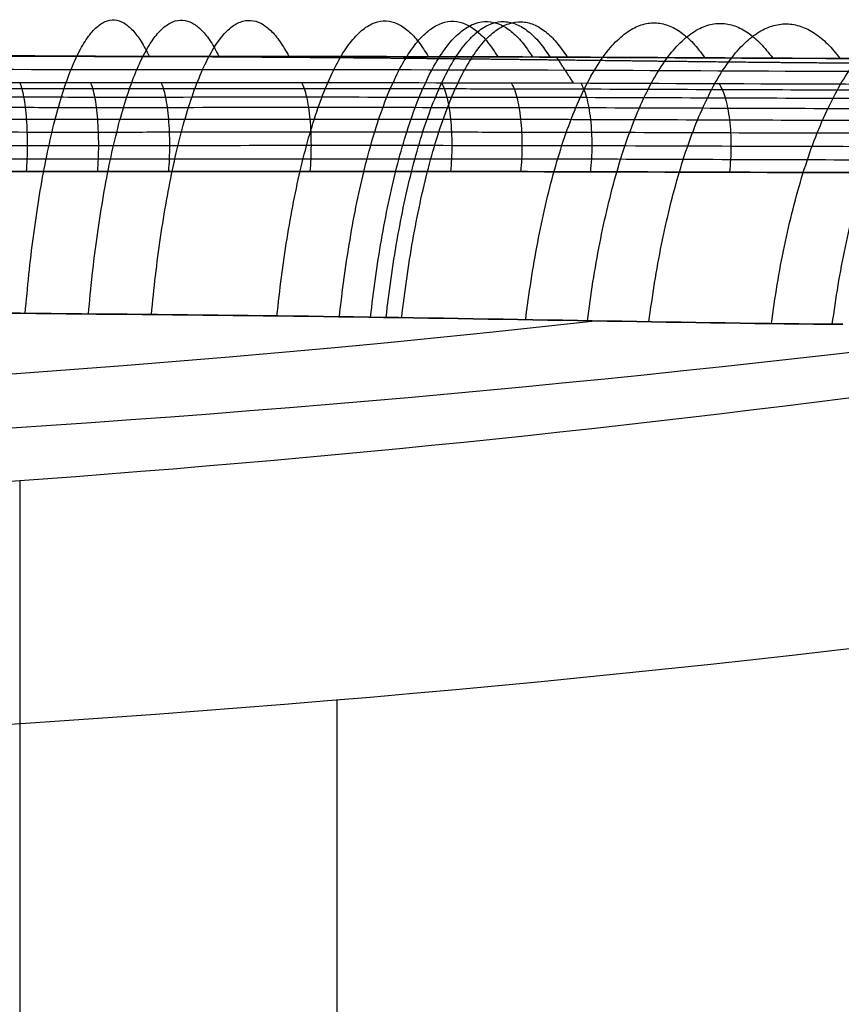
# Model space of a CAD drawing. Header units: millimetres. Extents: x -505 to 505, y 0 to 800.
# Tile 255 of 256: x 83 to 143, y 727 to 800. Entities that reach past the tile are written whole.
import ezdxf

# ---------------------------------------------------------------- set-up
doc = ezdxf.new("R2010")
doc.units = ezdxf.units.MM
doc.header["$MEASUREMENT"] = 0
doc.layers.add('IGES level 20', color=255, linetype='Continuous')

msp = doc.modelspace()

# ---------------------------------------------------------------- linework, layer by layer
at = {"layer": 'IGES level 20', "extrusion": (0, 0.920505, -0.390731)}
for centre, radius, start, end in [((0, 559.072, 810.347), 505, 248.41665, 291.5834), ((0, 559.072, 795.258), 460, 254.16119, 285.83892)]:
    msp.add_arc(centre, radius, start, end, dxfattribs=at)
at = {"layer": 'IGES level 20', "extrusion": (4.32136e-13, 0.920505, -0.390731)}
msp.add_arc((0, 559.072, 786.706), 460, 250.57333, 270, dxfattribs=at)
at = {"layer": 'IGES level 20', "extrusion": (1.11052e-14, 0.920505, -0.390731)}
msp.add_arc((0, 559.072, 786.706), 460, 250.57333, 270, dxfattribs=at)
at = {"layer": 'IGES level 20', "extrusion": (1.52029e-13, 0.920505, -0.390731)}
msp.add_arc((0, 559.072, 786.706), 505, 246.57268, 270, dxfattribs=at)
at = {"layer": 'IGES level 20', "extrusion": (-3.62337e-12, 0.920505, -0.390731)}
msp.add_arc((0, 559.072, 786.706), 505, 246.57268, 270, dxfattribs=at)
at = {"layer": 'IGES level 20', "extrusion": (-0.980238, 0.003044, -0.197797)}
msp.add_rational_spline([(83.475, 778.129, -214.372), (86.226, 810.377, -227.509), (92.57, 797.02, -259.155)], [0.999991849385, 0.707589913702, 0.999363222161], degree=2, dxfattribs=at)
at = {"layer": 'IGES level 20', "extrusion": (-0.977973, 0.003182, -0.208708)}
msp.add_rational_spline([(88.117, 778.087, -213.397), (91.013, 810.341, -226.474), (97.709, 797.016, -258.055)], [0.999993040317, 0.707625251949, 0.999327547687], degree=2, dxfattribs=at)
at = {"layer": 'IGES level 20', "extrusion": (-0.975569, 0.003534, -0.219663)}
msp.add_rational_spline([(92.746, 778.042, -212.369), (95.793, 810.303, -225.382), (102.841, 797.013, -256.896)], [0.999994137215, 0.707662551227, 0.999291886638], degree=2, dxfattribs=at)
at = {"layer": 'IGES level 20', "extrusion": (-0.970339, 0.004887, -0.241697)}
msp.add_rational_spline([(101.964, 777.941, -210.157), (105.332, 810.216, -223.026), (113.079, 796.999, -254.394)], [0.999996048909, 0.707743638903, 0.999220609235], degree=2, dxfattribs=at)
at = {"layer": 'IGES level 20', "extrusion": (-0.967508, 0.005893, -0.252772)}
msp.add_rational_spline([(106.553, 777.881, -208.972), (110.09, 810.165, -221.761), (118.185, 796.986, -253.051)], [0.999996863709, 0.707787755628, 0.999184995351], degree=2, dxfattribs=at)
at = {"layer": 'IGES level 20', "extrusion": (-0.966037, 0.006479, -0.258323)}
msp.add_rational_spline([(108.842, 777.849, -208.36), (112.467, 810.137, -221.106), (120.735, 796.978, -252.356)], [0.999997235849, 0.707810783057, 0.999167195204], degree=2, dxfattribs=at)
at = {"layer": 'IGES level 20', "extrusion": (-0.965287, 0.006793, -0.261102)}
msp.add_rational_spline([(109.985, 777.832, -208.049), (113.654, 810.122, -220.773), (122.009, 796.974, -252.003)], [0.999997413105, 0.707822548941, 0.999158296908], degree=2, dxfattribs=at)
at = {"layer": 'IGES level 20', "extrusion": (-0.96453, 0.00711, -0.263879)}
msp.add_rational_spline([(111.127, 777.815, -207.734), (114.84, 810.107, -220.437), (123.282, 796.969, -251.646)], [0.999997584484, 0.70783442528, 0.999149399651], degree=2, dxfattribs=at)
at = {"layer": 'IGES level 20', "extrusion": (-0.95837, 0.00819, -0.28541)}
msp.add_rational_spline([(120.235, 777.664, -205.099), (124.244, 809.974, -217.634), (133.376, 796.921, -248.672)], [0.999998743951, 0.707923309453, 0.999078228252], degree=2, dxfattribs=at)
at = {"layer": 'IGES level 20', "extrusion": (-0.955242, 0.00775, -0.295725)}
msp.add_rational_spline([(124.769, 777.586, -203.705), (128.888, 809.906, -216.163), (138.363, 796.897, -247.11)], [0.999999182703, 0.707962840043, 0.99904264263], degree=2, dxfattribs=at)
at = {"layer": 'IGES level 20', "extrusion": (-0.952088, 0.006667, -0.30575)}
msp.add_rational_spline([(129.29, 777.511, -202.262), (133.494, 809.842, -214.648), (143.312, 796.878, -245.501)], [0.999999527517, 0.707998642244, 0.999007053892], degree=2, dxfattribs=at)
at = {"layer": 'IGES level 20', "extrusion": (-0.94573, 0.002611, -0.324943)}
msp.add_rational_spline([(138.284, 777.38, -199.236), (142.586, 809.737, -211.497), (153.085, 796.864, -242.155)], [0.999999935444, 0.708058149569, 0.998935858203], degree=2, dxfattribs=at)
at = {"layer": 'IGES level 20', "extrusion": (-0.942529, -0.000345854, -0.334124)}
msp.add_rational_spline([(142.757, 777.331, -197.656), (147.073, 809.702, -209.866), (157.91, 796.877, -240.422)], [0.999999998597, 0.708081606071, 0.998900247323], degree=2, dxfattribs=at)
at = {"layer": 'IGES level 20'}
for points, knots in [([(0, 797.068, -268.73), (13.792, 796.936, -268.674), (27.556, 797.03, -268.089), (55.014, 797.076, -265.609), (68.678, 797.029, -263.717), (95.781, 796.991, -258.737), (109.236, 796.999, -255.642), (135.768, 796.891, -248.226), (148.876, 796.773, -243.899), (161.769, 796.899, -238.997)], [1, 1, 1, 1, 1.25, 1.25, 1.5, 1.5, 1.75, 1.75, 2, 2, 2, 2]), ([(161.8, 796.863, -239.081), (148.876, 796.773, -243.899), (135.768, 796.891, -248.226), (109.236, 796.999, -255.642), (95.781, 796.991, -258.737), (68.678, 797.029, -263.717), (55.014, 797.076, -265.609), (27.556, 797.03, -268.089), (13.792, 796.936, -268.674), (0, 797.068, -268.73)], [0.2226599, 0.2226599, 0.2226599, 0.2226599, 0.4726599, 0.4726599, 0.7226599, 0.7226599, 0.9726599, 0.9726599, 1.2226599, 1.2226599, 1.2226599, 1.2226599]), ([(0, 796.095, -271.022), (13.851, 795.963, -270.966), (27.702, 796.058, -270.377), (55.289, 796.108, -267.89), (69.024, 796.064, -265.992), (96.275, 796.033, -260.991), (109.789, 796.045, -257.888), (136.471, 795.948, -250.442), (149.639, 795.837, -246.101), (162.621, 795.936, -241.265)], [0, 0, 0, 0, 0.25, 0.25, 0.5, 0.5, 0.75, 0.75, 1, 1, 1, 1]), ([(-0.001, 794.668, -274.158), (1.425, 794.654, -274.153), (2.85, 794.643, -274.141), (4.276, 794.634, -274.124), (6.035, 794.623, -274.103), (7.795, 794.615, -274.073), (9.555, 794.61, -274.035), (13.074, 794.599, -273.957), (16.594, 794.598, -273.843), (20.115, 794.603, -273.692), (27.156, 794.613, -273.389), (34.2, 794.644, -272.933), (41.244, 794.659, -272.307), (43.006, 794.663, -272.15), (44.767, 794.666, -271.983), (46.526, 794.668, -271.806), (48.286, 794.669, -271.628), (50.043, 794.67, -271.44), (51.799, 794.67, -271.242), (55.311, 794.671, -270.846), (58.816, 794.668, -270.408), (62.314, 794.664, -269.93), (69.31, 794.657, -268.974), (76.279, 794.645, -267.856), (83.221, 794.64, -266.584), (84.956, 794.639, -266.266), (86.69, 794.638, -265.938), (88.423, 794.637, -265.6), (90.156, 794.637, -265.262), (91.888, 794.637, -264.915), (93.617, 794.637, -264.557), (97.076, 794.637, -263.842), (100.525, 794.637, -263.089), (103.965, 794.637, -262.296), (107.405, 794.636, -261.502), (110.836, 794.635, -260.67), (114.257, 794.631, -259.797), (115.968, 794.629, -259.361), (117.677, 794.626, -258.915), (119.383, 794.622, -258.459), (121.089, 794.619, -258.002), (122.792, 794.615, -257.536), (124.494, 794.61, -257.06), (127.896, 794.599, -256.107), (131.286, 794.585, -255.115), (134.664, 794.572, -254.085), (138.042, 794.559, -253.055), (141.405, 794.546, -251.988), (144.754, 794.539, -250.887), (148.102, 794.531, -249.786), (151.435, 794.529, -248.65), (154.755, 794.536, -247.482), (156.415, 794.54, -246.898), (158.071, 794.546, -246.306), (159.724, 794.555, -245.705), (161.06, 794.562, -245.22), (162.394, 794.571, -244.73), (163.726, 794.583, -244.234)], [0, 0, 0, 0, 0.0042639, 0.0042639, 0.0042639, 0.0095261, 0.0095261, 0.0095261, 0.0200506, 0.0200506, 0.0200506, 0.0410996, 0.0410996, 0.0410996, 0.0463618, 0.0463618, 0.0463618, 0.0516241, 0.0516241, 0.0516241, 0.0621485, 0.0621485, 0.0621485, 0.0831975, 0.0831975, 0.0831975, 0.0884598, 0.0884598, 0.0884598, 0.093722, 0.093722, 0.093722, 0.1042465, 0.1042465, 0.1042465, 0.114771, 0.114771, 0.114771, 0.1200332, 0.1200332, 0.1200332, 0.1252955, 0.1252955, 0.1252955, 0.13582, 0.13582, 0.13582, 0.1463444, 0.1463444, 0.1463444, 0.1568689, 0.1568689, 0.1568689, 0.1621312, 0.1621312, 0.1621312, 0.1663863, 0.1663863, 0.1663863, 0.1663863]), ([(0, 795.114, -273.333), (13.929, 794.982, -273.277), (27.832, 795.078, -272.686), (55.572, 795.133, -270.187), (69.366, 795.092, -268.282), (96.752, 795.07, -263.261), (110.332, 795.088, -260.145), (137.145, 795.004, -252.67), (150.386, 794.901, -248.308), (163.441, 795.01, -243.448)], [3, 3, 3, 3, 3.25, 3.25, 3.5, 3.5, 3.75, 3.75, 4, 4, 4, 4]), ([(0, 795.114, -273.333), (13.929, 794.982, -273.277), (27.832, 795.078, -272.686), (55.572, 795.133, -270.187), (69.366, 795.092, -268.282), (96.752, 795.07, -263.261), (110.332, 795.088, -260.145), (137.145, 795.004, -252.67), (150.386, 794.901, -248.308), (163.441, 795.01, -243.448)], [1.333774, 1.333774, 1.333774, 1.333774, 1.583774, 1.583774, 1.833774, 1.833774, 2.083774, 2.083774, 2.333774, 2.333774, 2.333774, 2.333774]), ([(83.072, 795.081, -265.769), (83.124, 794.96, -266.053), (83.174, 794.812, -266.327), (83.221, 794.64, -266.584), (83.27, 794.458, -266.854), (83.316, 794.25, -267.107), (83.358, 794.018, -267.337), (83.399, 793.786, -267.567), (83.437, 793.531, -267.775), (83.47, 793.258, -267.955), (83.503, 792.985, -268.136), (83.53, 792.693, -268.29), (83.553, 792.389, -268.415), (83.575, 792.085, -268.54), (83.592, 791.769, -268.635), (83.604, 791.446, -268.698), (83.615, 791.123, -268.762), (83.62, 790.794, -268.794), (83.62, 790.465, -268.793), (83.62, 790.135, -268.793), (83.613, 789.806, -268.761), (83.601, 789.483, -268.698), (83.589, 789.161, -268.634), (83.572, 788.844, -268.539), (83.549, 788.54, -268.414)], [-0.000015, -0.000015, -0.000015, -0.000015, 0.119644, 0.119644, 0.119644, 0.245409, 0.245409, 0.245409, 0.371174, 0.371174, 0.371174, 0.496939, 0.496939, 0.496939, 0.622704, 0.622704, 0.622704, 0.74847, 0.74847, 0.74847, 0.874235, 0.874235, 0.874235, 1, 1, 1, 1]), ([(88.266, 795.078, -264.787), (88.321, 794.958, -265.07), (88.374, 794.81, -265.343), (88.423, 794.637, -265.6), (88.476, 794.456, -265.87), (88.525, 794.248, -266.122), (88.569, 794.016, -266.352), (88.614, 793.785, -266.582), (88.654, 793.53, -266.789), (88.689, 793.257, -266.97), (88.723, 792.984, -267.15), (88.753, 792.692, -267.304), (88.777, 792.389, -267.429), (88.801, 792.085, -267.553), (88.819, 791.768, -267.648), (88.832, 791.445, -267.712), (88.844, 791.123, -267.776), (88.85, 790.793, -267.808), (88.85, 790.464, -267.808), (88.849, 790.135, -267.808), (88.843, 789.806, -267.776), (88.83, 789.483, -267.713), (88.818, 789.16, -267.649), (88.799, 788.843, -267.555), (88.775, 788.539, -267.43)], [-0.000017, -0.000017, -0.000017, -0.000017, 0.119644, 0.119644, 0.119644, 0.245409, 0.245409, 0.245409, 0.371174, 0.371174, 0.371174, 0.496939, 0.496939, 0.496939, 0.622704, 0.622704, 0.622704, 0.74847, 0.74847, 0.74847, 0.874235, 0.874235, 0.874235, 1, 1, 1, 1]), ([(93.45, 795.077, -263.745), (93.509, 794.957, -264.029), (93.565, 794.809, -264.301), (93.617, 794.637, -264.557), (93.673, 794.456, -264.827), (93.724, 794.248, -265.078), (93.772, 794.016, -265.308), (93.819, 793.785, -265.537), (93.861, 793.53, -265.744), (93.898, 793.257, -265.925), (93.935, 792.984, -266.105), (93.967, 792.693, -266.259), (93.992, 792.389, -266.384), (94.018, 792.086, -266.508), (94.037, 791.769, -266.603), (94.05, 791.447, -266.667), (94.063, 791.124, -266.73), (94.07, 790.795, -266.763), (94.07, 790.465, -266.763), (94.07, 790.136, -266.764), (94.063, 789.807, -266.732), (94.05, 789.484, -266.669), (94.037, 789.161, -266.606), (94.017, 788.844, -266.512), (93.992, 788.54, -266.388)], [-0.000019, -0.000019, -0.000019, -0.000019, 0.119644, 0.119644, 0.119644, 0.245409, 0.245409, 0.245409, 0.371174, 0.371174, 0.371174, 0.496939, 0.496939, 0.496939, 0.622704, 0.622704, 0.622704, 0.74847, 0.74847, 0.74847, 0.874235, 0.874235, 0.874235, 1, 1, 1, 1]), ([(103.779, 795.075, -261.487), (103.844, 794.955, -261.769), (103.906, 794.808, -262.04), (103.965, 794.637, -262.296), (104.027, 794.456, -262.564), (104.084, 794.248, -262.815), (104.137, 794.017, -263.044), (104.189, 793.786, -263.272), (104.236, 793.532, -263.479), (104.277, 793.26, -263.659), (104.319, 792.987, -263.839), (104.354, 792.696, -263.993), (104.382, 792.393, -264.117), (104.41, 792.089, -264.241), (104.432, 791.773, -264.336), (104.447, 791.45, -264.4), (104.461, 791.127, -264.464), (104.468, 790.798, -264.497), (104.468, 790.469, -264.498), (104.468, 790.14, -264.499), (104.461, 789.81, -264.468), (104.447, 789.487, -264.406), (104.432, 789.164, -264.344), (104.41, 788.848, -264.251), (104.382, 788.543, -264.128)], [-0.000024, -0.000024, -0.000024, -0.000024, 0.119644, 0.119644, 0.119644, 0.245409, 0.245409, 0.245409, 0.371174, 0.371174, 0.371174, 0.496939, 0.496939, 0.496939, 0.622704, 0.622704, 0.622704, 0.74847, 0.74847, 0.74847, 0.874235, 0.874235, 0.874235, 1, 1, 1, 1]), ([(114.054, 795.067, -258.992), (114.125, 794.948, -259.273), (114.193, 794.802, -259.543), (114.257, 794.631, -259.797), (114.325, 794.451, -260.065), (114.388, 794.243, -260.315), (114.446, 794.013, -260.543), (114.503, 793.782, -260.771), (114.555, 793.528, -260.976), (114.6, 793.256, -261.156), (114.645, 792.984, -261.336), (114.684, 792.693, -261.489), (114.715, 792.39, -261.614), (114.746, 792.087, -261.738), (114.77, 791.771, -261.833), (114.786, 791.448, -261.897), (114.801, 791.126, -261.962), (114.809, 790.796, -261.995), (114.809, 790.467, -261.997), (114.809, 790.138, -261.998), (114.801, 789.809, -261.968), (114.785, 789.485, -261.907), (114.769, 789.162, -261.846), (114.745, 788.845, -261.754), (114.713, 788.541, -261.633)], [-0.000029, -0.000029, -0.000029, -0.000029, 0.119644, 0.119644, 0.119644, 0.245409, 0.245409, 0.245409, 0.371174, 0.371174, 0.371174, 0.496939, 0.496939, 0.496939, 0.622704, 0.622704, 0.622704, 0.74847, 0.74847, 0.74847, 0.874235, 0.874235, 0.874235, 1, 1, 1, 1]), ([(119.17, 795.059, -257.655), (119.244, 794.94, -257.935), (119.315, 794.793, -258.205), (119.383, 794.622, -258.459), (119.453, 794.443, -258.725), (119.519, 794.236, -258.975), (119.579, 794.005, -259.202), (119.639, 793.775, -259.43), (119.693, 793.521, -259.635), (119.741, 793.249, -259.815), (119.788, 792.977, -259.994), (119.828, 792.687, -260.148), (119.86, 792.384, -260.272), (119.892, 792.081, -260.396), (119.917, 791.765, -260.492), (119.933, 791.442, -260.556), (119.95, 791.12, -260.621), (119.958, 790.791, -260.654), (119.958, 790.461, -260.656), (119.957, 790.132, -260.658), (119.949, 789.803, -260.629), (119.932, 789.48, -260.569), (119.915, 789.156, -260.508), (119.889, 788.839, -260.417), (119.857, 788.535, -260.296)], [-0.000031, -0.000031, -0.000031, -0.000031, 0.119644, 0.119644, 0.119644, 0.245409, 0.245409, 0.245409, 0.371174, 0.371174, 0.371174, 0.496939, 0.496939, 0.496939, 0.622704, 0.622704, 0.622704, 0.74847, 0.74847, 0.74847, 0.874235, 0.874235, 0.874235, 1, 1, 1, 1]), ([(124.272, 795.045, -256.258), (124.349, 794.926, -256.538), (124.424, 794.78, -256.806), (124.494, 794.61, -257.06), (124.567, 794.43, -257.326), (124.636, 794.224, -257.575), (124.699, 793.993, -257.802), (124.761, 793.763, -258.029), (124.817, 793.51, -258.234), (124.866, 793.238, -258.413), (124.915, 792.966, -258.593), (124.957, 792.676, -258.746), (124.991, 792.373, -258.87), (125.024, 792.07, -258.995), (125.05, 791.754, -259.09), (125.067, 791.432, -259.155), (125.084, 791.109, -259.22), (125.092, 790.78, -259.254), (125.091, 790.451, -259.256), (125.091, 790.122, -259.258), (125.081, 789.792, -259.23), (125.064, 789.469, -259.17), (125.046, 789.146, -259.11), (125.019, 788.829, -259.019), (124.985, 788.524, -258.899)], [-0.000034, -0.000034, -0.000034, -0.000034, 0.119644, 0.119644, 0.119644, 0.245409, 0.245409, 0.245409, 0.371174, 0.371174, 0.371174, 0.496939, 0.496939, 0.496939, 0.622704, 0.622704, 0.622704, 0.74847, 0.74847, 0.74847, 0.874235, 0.874235, 0.874235, 1, 1, 1, 1]), ([(134.424, 795.005, -253.287), (134.508, 794.887, -253.565), (134.588, 794.742, -253.833), (134.664, 794.572, -254.085), (134.744, 794.393, -254.349), (134.818, 794.187, -254.597), (134.886, 793.957, -254.824), (134.954, 793.728, -255.05), (135.014, 793.475, -255.254), (135.068, 793.204, -255.433), (135.121, 792.932, -255.612), (135.166, 792.642, -255.765), (135.202, 792.339, -255.889), (135.238, 792.037, -256.013), (135.266, 791.721, -256.109), (135.284, 791.399, -256.174), (135.303, 791.077, -256.239), (135.312, 790.748, -256.274), (135.311, 790.418, -256.277), (135.311, 790.089, -256.28), (135.301, 789.76, -256.252), (135.281, 789.436, -256.194), (135.262, 789.113, -256.135), (135.233, 788.795, -256.046), (135.196, 788.49, -255.928)], [-0.00004, -0.00004, -0.00004, -0.00004, 0.119644, 0.119644, 0.119644, 0.245409, 0.245409, 0.245409, 0.371174, 0.371174, 0.371174, 0.496939, 0.496939, 0.496939, 0.622704, 0.622704, 0.622704, 0.74847, 0.74847, 0.74847, 0.874235, 0.874235, 0.874235, 1, 1, 1, 1]), ([(-0.004, 794.042, -274.92), (1.424, 794.028, -274.914), (2.853, 794.017, -274.903), (4.281, 794.008, -274.886), (6.043, 793.997, -274.865), (7.806, 793.989, -274.835), (9.569, 793.984, -274.796), (13.095, 793.973, -274.719), (16.622, 793.972, -274.605), (20.148, 793.977, -274.453), (27.202, 793.987, -274.149), (34.257, 794.019, -273.693), (41.313, 794.034, -273.066), (43.077, 794.038, -272.91), (44.841, 794.041, -272.743), (46.603, 794.043, -272.565), (48.365, 794.045, -272.387), (50.126, 794.046, -272.199), (51.884, 794.046, -272), (55.402, 794.046, -271.603), (58.913, 794.044, -271.165), (62.416, 794.041, -270.687), (69.424, 794.034, -269.73), (76.404, 794.022, -268.611), (83.358, 794.018, -267.337), (85.096, 794.017, -267.018), (86.833, 794.016, -266.69), (88.569, 794.016, -266.352), (90.305, 794.016, -266.014), (92.04, 794.016, -265.666), (93.772, 794.016, -265.308), (97.236, 794.017, -264.592), (100.691, 794.018, -263.838), (104.137, 794.017, -263.044), (107.582, 794.017, -262.25), (111.019, 794.016, -261.416), (114.446, 794.013, -260.543), (116.159, 794.011, -260.106), (117.87, 794.009, -259.659), (119.579, 794.005, -259.202), (121.288, 794.002, -258.746), (122.995, 793.998, -258.279), (124.699, 793.993, -257.802), (128.106, 793.984, -256.848), (131.502, 793.97, -255.855), (134.886, 793.957, -254.824), (138.27, 793.945, -253.792), (141.639, 793.933, -252.725), (144.993, 793.926, -251.622), (148.347, 793.919, -250.52), (151.686, 793.918, -249.383), (155.012, 793.926, -248.213), (156.675, 793.93, -247.628), (158.334, 793.936, -247.035), (159.99, 793.945, -246.434), (161.321, 793.953, -245.951), (162.65, 793.962, -245.462), (163.976, 793.974, -244.969)], [0, 0, 0, 0, 0.0042639, 0.0042639, 0.0042639, 0.0095261, 0.0095261, 0.0095261, 0.0200506, 0.0200506, 0.0200506, 0.0410996, 0.0410996, 0.0410996, 0.0463618, 0.0463618, 0.0463618, 0.0516241, 0.0516241, 0.0516241, 0.0621485, 0.0621485, 0.0621485, 0.0831975, 0.0831975, 0.0831975, 0.0884598, 0.0884598, 0.0884598, 0.093722, 0.093722, 0.093722, 0.1042465, 0.1042465, 0.1042465, 0.114771, 0.114771, 0.114771, 0.1200332, 0.1200332, 0.1200332, 0.1252955, 0.1252955, 0.1252955, 0.13582, 0.13582, 0.13582, 0.1463444, 0.1463444, 0.1463444, 0.1568689, 0.1568689, 0.1568689, 0.1621312, 0.1621312, 0.1621312, 0.1663606, 0.1663606, 0.1663606, 0.1663606]), ([(-0.009, 793.278, -275.544), (1.422, 793.264, -275.538), (2.853, 793.253, -275.527), (4.283, 793.244, -275.51), (6.049, 793.233, -275.489), (7.815, 793.225, -275.459), (9.581, 793.22, -275.42), (13.112, 793.209, -275.342), (16.644, 793.209, -275.229), (20.176, 793.214, -275.077), (27.24, 793.224, -274.773), (34.305, 793.256, -274.316), (41.37, 793.271, -273.689), (43.136, 793.275, -273.532), (44.902, 793.278, -273.365), (46.666, 793.28, -273.187), (48.431, 793.282, -273.009), (50.193, 793.283, -272.821), (51.954, 793.284, -272.622), (55.476, 793.284, -272.225), (58.991, 793.282, -271.787), (62.5, 793.279, -271.308), (69.517, 793.273, -270.35), (76.506, 793.261, -269.23), (83.47, 793.258, -267.955), (85.211, 793.257, -267.637), (86.95, 793.257, -267.308), (88.689, 793.257, -266.97), (90.427, 793.257, -266.631), (92.164, 793.257, -266.283), (93.898, 793.257, -265.925), (97.367, 793.258, -265.209), (100.827, 793.259, -264.453), (104.277, 793.26, -263.659), (107.728, 793.26, -262.864), (111.169, 793.259, -262.03), (114.6, 793.256, -261.156), (116.316, 793.255, -260.719), (118.029, 793.252, -260.272), (119.741, 793.249, -259.815), (121.452, 793.247, -259.358), (123.16, 793.243, -258.891), (124.866, 793.238, -258.413), (128.279, 793.229, -257.459), (131.679, 793.216, -256.465), (135.068, 793.204, -255.433), (138.456, 793.191, -254.401), (141.83, 793.18, -253.332), (145.189, 793.174, -252.229), (148.549, 793.168, -251.125), (151.894, 793.167, -249.987), (155.225, 793.175, -248.816), (156.89, 793.179, -248.231), (158.552, 793.186, -247.637), (160.211, 793.196, -247.035), (161.531, 793.203, -246.556), (162.849, 793.213, -246.072), (164.165, 793.224, -245.583)], [0, 0, 0, 0, 0.0042639, 0.0042639, 0.0042639, 0.0095261, 0.0095261, 0.0095261, 0.0200506, 0.0200506, 0.0200506, 0.0410996, 0.0410996, 0.0410996, 0.0463618, 0.0463618, 0.0463618, 0.0516241, 0.0516241, 0.0516241, 0.0621485, 0.0621485, 0.0621485, 0.0831975, 0.0831975, 0.0831975, 0.0884598, 0.0884598, 0.0884598, 0.093722, 0.093722, 0.093722, 0.1042465, 0.1042465, 0.1042465, 0.114771, 0.114771, 0.114771, 0.1200332, 0.1200332, 0.1200332, 0.1252955, 0.1252955, 0.1252955, 0.13582, 0.13582, 0.13582, 0.1463444, 0.1463444, 0.1463444, 0.1568689, 0.1568689, 0.1568689, 0.1621312, 0.1621312, 0.1621312, 0.1663187, 0.1663187, 0.1663187, 0.1663187]), ([(-0.015, 792.407, -276.006), (1.418, 792.393, -276), (2.851, 792.382, -275.989), (4.283, 792.373, -275.972), (6.051, 792.362, -275.951), (7.82, 792.354, -275.921), (9.588, 792.349, -275.882), (13.124, 792.338, -275.804), (16.661, 792.337, -275.691), (20.197, 792.343, -275.538), (27.27, 792.353, -275.234), (34.342, 792.385, -274.777), (41.412, 792.401, -274.15), (43.18, 792.405, -273.994), (44.947, 792.408, -273.826), (46.713, 792.41, -273.648), (48.479, 792.412, -273.47), (50.243, 792.413, -273.282), (52.006, 792.413, -273.083), (55.531, 792.414, -272.686), (59.05, 792.412, -272.247), (62.561, 792.409, -271.768), (69.585, 792.403, -270.81), (76.582, 792.392, -269.691), (83.553, 792.389, -268.415), (85.296, 792.389, -268.096), (87.037, 792.388, -267.767), (88.777, 792.389, -267.429), (90.517, 792.389, -267.09), (92.256, 792.389, -266.742), (93.992, 792.389, -266.384), (97.465, 792.39, -265.667), (100.928, 792.392, -264.912), (104.382, 792.393, -264.117), (107.836, 792.393, -263.322), (111.28, 792.393, -262.488), (114.715, 792.39, -261.614), (116.432, 792.389, -261.176), (118.148, 792.387, -260.729), (119.86, 792.384, -260.272), (121.573, 792.381, -259.815), (123.283, 792.377, -259.348), (124.991, 792.373, -258.87), (128.406, 792.364, -257.916), (131.81, 792.351, -256.921), (135.202, 792.339, -255.889), (138.594, 792.328, -254.857), (141.972, 792.317, -253.787), (145.336, 792.311, -252.683), (148.699, 792.305, -251.579), (152.049, 792.305, -250.44), (155.385, 792.314, -249.269), (157.053, 792.318, -248.683), (158.717, 792.325, -248.088), (160.378, 792.335, -247.486), (161.683, 792.342, -247.013), (162.985, 792.352, -246.535), (164.285, 792.364, -246.053)], [0, 0, 0, 0, 0.0042639, 0.0042639, 0.0042639, 0.0095261, 0.0095261, 0.0095261, 0.0200506, 0.0200506, 0.0200506, 0.0410996, 0.0410996, 0.0410996, 0.0463618, 0.0463618, 0.0463618, 0.0516241, 0.0516241, 0.0516241, 0.0621485, 0.0621485, 0.0621485, 0.0831975, 0.0831975, 0.0831975, 0.0884598, 0.0884598, 0.0884598, 0.093722, 0.093722, 0.093722, 0.1042465, 0.1042465, 0.1042465, 0.114771, 0.114771, 0.114771, 0.1200332, 0.1200332, 0.1200332, 0.1252955, 0.1252955, 0.1252955, 0.13582, 0.13582, 0.13582, 0.1463444, 0.1463444, 0.1463444, 0.1568689, 0.1568689, 0.1568689, 0.1621312, 0.1621312, 0.1621312, 0.1662626, 0.1662626, 0.1662626, 0.1662626]), ([(-0.023, 791.462, -276.288), (1.412, 791.448, -276.282), (2.846, 791.437, -276.271), (4.281, 791.428, -276.254), (6.051, 791.417, -276.233), (7.821, 791.409, -276.203), (9.591, 791.404, -276.164), (13.131, 791.393, -276.086), (16.671, 791.393, -275.973), (20.21, 791.398, -275.82), (27.289, 791.408, -275.516), (34.365, 791.44, -275.059), (41.439, 791.456, -274.432), (43.207, 791.46, -274.276), (44.976, 791.463, -274.108), (46.742, 791.465, -273.93), (48.509, 791.467, -273.753), (50.274, 791.469, -273.564), (52.038, 791.469, -273.366), (55.565, 791.47, -272.968), (59.085, 791.468, -272.53), (62.599, 791.465, -272.051), (69.626, 791.459, -271.093), (76.627, 791.449, -269.974), (83.604, 791.446, -268.698), (85.348, 791.445, -268.379), (87.09, 791.445, -268.051), (88.832, 791.445, -267.712), (90.573, 791.446, -267.373), (92.313, 791.446, -267.025), (94.05, 791.447, -266.667), (97.525, 791.448, -265.95), (100.991, 791.449, -265.195), (104.447, 791.45, -264.4), (107.902, 791.451, -263.606), (111.349, 791.451, -262.771), (114.786, 791.448, -261.897), (116.504, 791.447, -261.46), (118.22, 791.445, -261.013), (119.933, 791.442, -260.556), (121.647, 791.44, -260.099), (123.358, 791.436, -259.632), (125.067, 791.432, -259.155), (128.484, 791.423, -258.201), (131.89, 791.411, -257.206), (135.284, 791.399, -256.174), (138.679, 791.387, -255.142), (142.06, 791.377, -254.073), (145.426, 791.371, -252.968), (148.793, 791.366, -251.864), (152.146, 791.365, -250.725), (155.486, 791.374, -249.553), (157.156, 791.379, -248.966), (158.822, 791.386, -248.372), (160.485, 791.396, -247.769), (161.77, 791.404, -247.304), (163.052, 791.413, -246.834), (164.333, 791.425, -246.359)], [0, 0, 0, 0, 0.0042639, 0.0042639, 0.0042639, 0.0095261, 0.0095261, 0.0095261, 0.0200506, 0.0200506, 0.0200506, 0.0410996, 0.0410996, 0.0410996, 0.0463618, 0.0463618, 0.0463618, 0.0516241, 0.0516241, 0.0516241, 0.0621485, 0.0621485, 0.0621485, 0.0831975, 0.0831975, 0.0831975, 0.0884598, 0.0884598, 0.0884598, 0.093722, 0.093722, 0.093722, 0.1042465, 0.1042465, 0.1042465, 0.114771, 0.114771, 0.114771, 0.1200332, 0.1200332, 0.1200332, 0.1252955, 0.1252955, 0.1252955, 0.13582, 0.13582, 0.13582, 0.1463444, 0.1463444, 0.1463444, 0.1568689, 0.1568689, 0.1568689, 0.1621312, 0.1621312, 0.1621312, 0.1661943, 0.1661943, 0.1661943, 0.1661943]), ([(-0.032, 790.48, -276.379), (1.404, 790.466, -276.373), (2.84, 790.455, -276.362), (4.275, 790.446, -276.345), (6.047, 790.435, -276.324), (7.819, 790.427, -276.294), (9.59, 790.422, -276.255), (13.133, 790.411, -276.178), (16.675, 790.411, -276.064), (20.216, 790.416, -275.912), (27.297, 790.426, -275.608), (34.376, 790.458, -275.151), (41.449, 790.475, -274.524), (43.217, 790.479, -274.368), (44.986, 790.482, -274.2), (46.752, 790.484, -274.023), (48.519, 790.486, -273.845), (50.284, 790.487, -273.657), (52.048, 790.487, -273.458), (55.575, 790.488, -273.061), (59.096, 790.487, -272.623), (62.61, 790.484, -272.145), (69.638, 790.478, -271.187), (76.641, 790.467, -270.068), (83.62, 790.465, -268.793), (85.365, 790.464, -268.475), (87.108, 790.464, -268.146), (88.85, 790.464, -267.808), (90.591, 790.464, -267.469), (92.332, 790.465, -267.121), (94.07, 790.465, -266.763), (97.546, 790.466, -266.047), (101.012, 790.468, -265.292), (104.468, 790.469, -264.498), (107.925, 790.47, -263.704), (111.372, 790.47, -262.87), (114.809, 790.467, -261.997), (116.528, 790.466, -261.56), (118.244, 790.464, -261.113), (119.958, 790.461, -260.656), (121.671, 790.459, -260.2), (123.383, 790.455, -259.733), (125.091, 790.451, -259.256), (128.509, 790.442, -258.302), (131.915, 790.43, -257.309), (135.311, 790.418, -256.277), (138.707, 790.407, -255.245), (142.089, 790.396, -254.176), (145.458, 790.391, -253.072), (148.826, 790.385, -251.968), (152.181, 790.385, -250.829), (155.524, 790.394, -249.657), (157.195, 790.399, -249.071), (158.863, 790.406, -248.476), (160.528, 790.416, -247.874), (161.789, 790.424, -247.417), (163.048, 790.433, -246.956), (164.305, 790.444, -246.491)], [0, 0, 0, 0, 0.0042639, 0.0042639, 0.0042639, 0.0095261, 0.0095261, 0.0095261, 0.0200506, 0.0200506, 0.0200506, 0.0410996, 0.0410996, 0.0410996, 0.0463618, 0.0463618, 0.0463618, 0.0516241, 0.0516241, 0.0516241, 0.0621485, 0.0621485, 0.0621485, 0.0831975, 0.0831975, 0.0831975, 0.0884598, 0.0884598, 0.0884598, 0.093722, 0.093722, 0.093722, 0.1042465, 0.1042465, 0.1042465, 0.114771, 0.114771, 0.114771, 0.1200332, 0.1200332, 0.1200332, 0.1252955, 0.1252955, 0.1252955, 0.13582, 0.13582, 0.13582, 0.1463444, 0.1463444, 0.1463444, 0.1568689, 0.1568689, 0.1568689, 0.1621312, 0.1621312, 0.1621312, 0.1661166, 0.1661166, 0.1661166, 0.1661166]), ([(-0.042, 789.499, -276.276), (1.395, 789.486, -276.27), (2.832, 789.475, -276.259), (4.268, 789.466, -276.242), (6.04, 789.454, -276.221), (7.813, 789.447, -276.191), (9.585, 789.441, -276.152), (13.129, 789.43, -276.074), (16.671, 789.43, -275.961), (20.212, 789.435, -275.809), (27.295, 789.445, -275.505), (34.372, 789.478, -275.048), (41.442, 789.494, -274.422), (43.21, 789.498, -274.266), (44.977, 789.501, -274.099), (46.743, 789.503, -273.921), (48.509, 789.505, -273.744), (50.274, 789.506, -273.556), (52.036, 789.506, -273.358), (55.562, 789.507, -272.961), (59.082, 789.506, -272.524), (62.595, 789.503, -272.045), (69.622, 789.497, -271.089), (76.623, 789.486, -269.971), (83.601, 789.483, -268.698), (85.346, 789.483, -268.379), (87.089, 789.482, -268.051), (88.83, 789.483, -267.713), (90.572, 789.483, -267.375), (92.312, 789.483, -267.027), (94.05, 789.484, -266.669), (97.525, 789.485, -265.954), (100.991, 789.487, -265.2), (104.447, 789.487, -264.406), (107.902, 789.488, -263.613), (111.348, 789.488, -262.78), (114.785, 789.485, -261.907), (116.503, 789.484, -261.471), (118.218, 789.482, -261.025), (119.932, 789.48, -260.569), (121.645, 789.477, -260.112), (123.355, 789.473, -259.646), (125.064, 789.469, -259.17), (128.48, 789.46, -258.217), (131.886, 789.448, -257.225), (135.281, 789.436, -256.194), (138.677, 789.425, -255.163), (142.059, 789.414, -254.095), (145.428, 789.408, -252.992), (148.798, 789.403, -251.888), (152.154, 789.402, -250.75), (155.497, 789.412, -249.578), (157.169, 789.416, -248.992), (158.838, 789.423, -248.398), (160.504, 789.433, -247.795), (161.739, 789.441, -247.349), (162.972, 789.45, -246.897), (164.204, 789.461, -246.442)], [0, 0, 0, 0, 0.0042639, 0.0042639, 0.0042639, 0.0095261, 0.0095261, 0.0095261, 0.0200506, 0.0200506, 0.0200506, 0.0410996, 0.0410996, 0.0410996, 0.0463618, 0.0463618, 0.0463618, 0.0516241, 0.0516241, 0.0516241, 0.0621485, 0.0621485, 0.0621485, 0.0831975, 0.0831975, 0.0831975, 0.0884598, 0.0884598, 0.0884598, 0.093722, 0.093722, 0.093722, 0.1042465, 0.1042465, 0.1042465, 0.114771, 0.114771, 0.114771, 0.1200332, 0.1200332, 0.1200332, 0.1252955, 0.1252955, 0.1252955, 0.13582, 0.13582, 0.13582, 0.1463444, 0.1463444, 0.1463444, 0.1568689, 0.1568689, 0.1568689, 0.1621312, 0.1621312, 0.1621312, 0.1660323, 0.1660323, 0.1660323, 0.1660323]), ([(164.032, 788.512, -246.215), (150.918, 788.398, -251.059), (137.619, 788.493, -255.406), (110.694, 788.559, -262.853), (97.06, 788.534, -265.956), (69.568, 788.547, -270.957), (55.722, 788.583, -272.854), (27.88, 788.522, -275.34), (13.928, 788.427, -275.927), (-0.052, 788.558, -275.982)], [1, 1, 1, 1, 1.25, 1.25, 1.5, 1.5, 1.75, 1.75, 2, 2, 2, 2]), ([(-0.052, 788.558, -275.982), (13.928, 788.427, -275.927), (27.88, 788.522, -275.34), (55.722, 788.583, -272.854), (69.568, 788.547, -270.957), (97.06, 788.534, -265.956), (110.694, 788.559, -262.853), (137.619, 788.493, -255.406), (150.918, 788.398, -251.059), (164.032, 788.512, -246.215)], [0, 0, 0, 0, 0.25, 0.25, 0.5, 0.5, 0.75, 0.75, 1, 1, 1, 1]), ([(143.528, 777.324, -197.379), (132.06, 777.424, -201.513), (120.443, 777.682, -205.224), (96.939, 778.02, -211.577), (85.028, 778.115, -214.229), (61.052, 778.321, -218.505), (48.968, 778.429, -220.132), (24.694, 778.464, -222.266), (12.528, 778.398, -222.773), (0.339, 778.527, -222.838)], [3, 3, 3, 3, 3.25, 3.25, 3.5, 3.5, 3.75, 3.75, 4, 4, 4, 4]), ([(0.339, 778.52, -222.835), (12.528, 778.398, -222.773), (24.694, 778.464, -222.266), (48.968, 778.429, -220.132), (61.052, 778.321, -218.505), (85.028, 778.115, -214.229), (96.939, 778.02, -211.577), (120.443, 777.682, -205.224), (132.06, 777.424, -201.513), (143.528, 777.324, -197.379)], [0, 0, 0, 0, 0.25, 0.25, 0.5, 0.5, 0.75, 0.75, 1, 1, 1, 1])]:
    msp.add_open_spline(points, degree=3, knots=knots, dxfattribs=at)
msp.add_rational_spline([(0.089, 797.3, -241.943), (0.528, 797.296, -241.941), (0.967, 797.291, -241.938), (2.216, 797.28, -241.93), (3.025, 797.274, -241.922), (5.454, 797.257, -241.893), (7.077, 797.248, -241.866), (11.951, 797.229, -241.76), (15.211, 797.225, -241.656), (21.752, 797.227, -241.377), (25.033, 797.232, -241.202), (31.616, 797.242, -240.775), (34.918, 797.248, -240.523), (38.646, 797.248, -240.193), (39.06, 797.248, -240.155), (39.888, 797.247, -240.079), (40.303, 797.247, -240.041), (41.545, 797.246, -239.923), (42.372, 797.245, -239.842), (44.854, 797.241, -239.591), (46.507, 797.237, -239.415), (51.456, 797.223, -238.855), (54.746, 797.21, -238.443), (61.303, 797.179, -237.544), (64.572, 797.161, -237.057), (69.459, 797.134, -236.271), (71.086, 797.124, -236), (74.334, 797.106, -235.44), (75.956, 797.097, -235.15), (80.813, 797.07, -234.256), (84.049, 797.053, -233.623), (88.899, 797.026, -232.616), (90.516, 797.017, -232.271), (93.745, 796.999, -231.562), (95.359, 796.989, -231.198), (100.194, 796.959, -230.079), (103.411, 796.937, -229.294), (108.227, 796.899, -228.06), (109.83, 796.885, -227.638), (112.233, 796.863, -226.992), (113.034, 796.855, -226.774), (114.234, 796.843, -226.444), (114.634, 796.839, -226.333), (115.434, 796.831, -226.11), (115.834, 796.827, -225.998), (119.428, 796.788, -224.986), (122.602, 796.75, -224.051), (127.33, 796.692, -222.601), (128.901, 796.673, -222.109), (132.033, 796.636, -221.111), (133.594, 796.618, -220.604), (138.26, 796.567, -219.061), (141.348, 796.538, -218.004), (145.946, 796.507, -216.379), (147.474, 796.499, -215.83), (149.757, 796.491, -214.998), (150.516, 796.488, -214.719), (151.494, 796.487, -214.358), (151.713, 796.486, -214.276), (151.932, 796.486, -214.195)], [0.853554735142, 0.853554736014, 0.853554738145, 0.853554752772, 0.853554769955, 0.853554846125, 0.853554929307, 0.853555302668, 0.853555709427, 0.853557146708, 0.85355817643, 0.853561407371, 0.853563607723, 0.853567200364, 0.853567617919, 0.853568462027, 0.853568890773, 0.85357019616, 0.853571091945, 0.853573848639, 0.853575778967, 0.853581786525, 0.85358608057, 0.853594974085, 0.853599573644, 0.85360652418, 0.853608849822, 0.853613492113, 0.853615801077, 0.853622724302, 0.853627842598, 0.853636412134, 0.853639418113, 0.853645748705, 0.853649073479, 0.853659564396, 0.853667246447, 0.853679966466, 0.853684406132, 0.853691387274, 0.853693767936, 0.853697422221, 0.853698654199, 0.853701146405, 0.853702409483, 0.853713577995, 0.853722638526, 0.853734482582, 0.853738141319, 0.853744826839, 0.853747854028, 0.853755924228, 0.853759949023, 0.85376383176, 0.853764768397, 0.853765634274, 0.853765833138, 0.853765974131, 0.853765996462, 0.853766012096], degree=3, knots=[0.0001857, 0.0001857, 0.0001857, 0.0001857, 0.0015713, 0.0015713, 0.0041194, 0.0041194, 0.0092154, 0.0092154, 0.0194075, 0.0194075, 0.0295996, 0.0295996, 0.0397917, 0.0397917, 0.0410658, 0.0410658, 0.0423398, 0.0423398, 0.0448878, 0.0448878, 0.0499839, 0.0499839, 0.060176, 0.060176, 0.0703681, 0.0703681, 0.0754641, 0.0754641, 0.0805602, 0.0805602, 0.0907523, 0.0907523, 0.0958484, 0.0958484, 0.1009444, 0.1009444, 0.1111365, 0.1111365, 0.1162326, 0.1162326, 0.1187806, 0.1187806, 0.1200546, 0.1200546, 0.1213286, 0.1213286, 0.1315208, 0.1315208, 0.1366168, 0.1366168, 0.1417129, 0.1417129, 0.151905, 0.151905, 0.157001, 0.157001, 0.1595491, 0.1595491, 0.1602858, 0.1602858, 0.1602858, 0.1602858], dxfattribs=at)
msp.add_open_spline([(123.751, 795.046, -256.404), (123.131, 795.996, -254.168), (122.51, 796.945, -251.932)], degree=2, dxfattribs=at)
at = {"layer": 'IGES level 20', "extrusion": (1, 2.16355e-16, 1.06342e-15)}
msp.add_rational_spline([(83.108, 575.326, -170.467), (83.108, 641.009, -170.467), (83.108, 705.373, -183.562), (83.108, 765.835, -209.227)], [0.980296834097, 0.967177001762, 0.967177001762, 0.980296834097], degree=3, dxfattribs=at)
at = {"layer": 'IGES level 20', "extrusion": (1, 0, 0)}
msp.add_rational_spline([(106.388, 575.326, -211.703), (106.388, 635.454, -211.703), (106.388, 694.374, -223.691), (106.388, 749.722, -247.185)], [0.975820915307, 0.962760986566, 0.962760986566, 0.975820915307], degree=3, dxfattribs=at)

doc.saveas('drawing.dxf')
